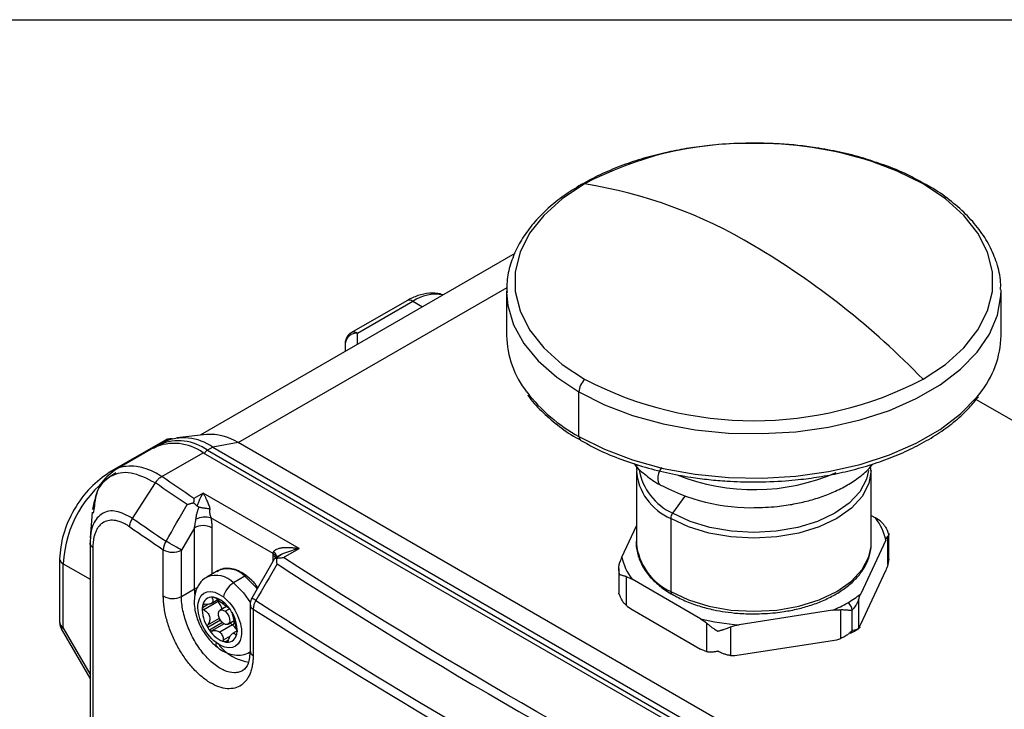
# Model space of a CAD drawing. Header units: millimetres. Extents: x 19 to 819, y 19 to 629.
# Tile 23 of 27: x 651 to 719, y 581 to 629. Entities that reach past the tile are written whole.
import ezdxf

# ---------------------------------------------------------------- set-up
doc = ezdxf.new("R2010")
doc.units = ezdxf.units.MM
doc.header["$LTSCALE"] = 3
doc.layers.add('TEXT', color=140, linetype='Continuous', lineweight=25)

msp = doc.modelspace()

# ---------------------------------------------------------------- linework, layer by layer
for p, q in [((684.896, 612.431), (663.079, 599.836)), ((665.708, 599.325), (684.357, 610.091)), ((684.324, 609.835), (684.324, 606.746)), ((718.61, 606.746), (718.61, 609.835)), ((677.401, 609.163), (673.569, 606.951)), ((673.998, 606.909), (677.829, 609.121)), ((677.829, 609.121), (678.495, 608.736)), ((673.998, 606.14), (673.998, 606.909)), ((673.14, 606.209), (673.14, 605.645)), ((689.345, 599.748), (689.345, 602.838)), ((716.889, 602.319), (746.015, 585.505)), ((660.626, 599.479), (656.794, 597.267)), ((661.133, 599.594), (661.054, 599.594)), ((661.054, 599.594), (661.054, 599.573)), ((663.529, 599.888), (661.457, 599.652)), ((659.855, 598.965), (657.171, 597.416)), ((660.284, 599.181), (659.833, 598.909)), ((660.519, 599.348), (660.158, 599.14)), ((660.158, 599.14), (660.261, 599.196)), ((663.947, 599.009), (663.586, 598.8)), ((663.586, 598.8), (715.71, 568.71)), ((665.708, 599.325), (663.947, 599.009)), ((663.947, 599.009), (716.071, 568.918)), ((717.831, 569.235), (665.708, 599.325)), ((660.418, 596.971), (663.283, 598.626)), ((663.283, 598.626), (715.407, 568.535)), ((693.324, 597.395), (693.324, 592.328)), ((709.585, 597.396), (709.556, 597.799)), ((709.61, 592.328), (709.61, 597.395)), ((658.391, 594.07), (659.974, 596.528)), ((663.283, 595.826), (662.643, 595.457)), ((669.95, 591.978), (663.283, 595.826)), ((696.693, 595.617), (695.838, 594.432)), ((655.726, 594.799), (655.66, 594.435)), ((655.599, 594.498), (655.457, 592.716)), ((668.135, 591.626), (663.82, 594.117)), ((695.709, 594.071), (695.709, 589.004)), ((709.61, 594.275), (709.898, 594.108)), ((662.677, 593.419), (661.781, 591.87)), ((662.677, 589.178), (662.677, 593.419)), ((663.889, 593.419), (663.889, 590.192)), ((692.32, 591.389), (693.324, 593.553)), ((655.486, 592.874), (655.445, 592.384)), ((710.771, 590.864), (710.771, 592.846)), ((710.829, 591.25), (710.829, 592.972)), ((655.444, 592.363), (655.444, 525.167)), ((655.64, 592.047), (655.64, 524.854)), ((660.524, 588.689), (660.524, 591.898)), ((668.86, 591.349), (669.95, 591.978)), ((710.614, 592.567), (708.879, 588.828)), ((709.602, 592.121), (709.61, 592.328)), ((653.335, 591.276), (653.335, 586.851)), ((661.781, 588.66), (661.781, 591.87)), ((668.22, 591.254), (666.653, 588.542)), ((668.132, 591.101), (668.132, 591.487)), ((668.676, 591.532), (668.257, 591.29)), ((710.829, 591.25), (710.771, 590.864)), ((653.586, 586.501), (653.586, 590.926)), ((653.586, 590.926), (655.444, 589.853)), ((692.105, 590.606), (692.105, 588.884)), ((664.329, 590.446), (663.541, 589.991)), ((666.184, 590.058), (665.396, 589.603)), ((666.653, 589.77), (666.31, 590.068)), ((692.607, 590.036), (692.607, 588.054)), ((697.777, 587.111), (693.036, 589.847)), ((708.879, 586.728), (710.614, 590.467)), ((661.781, 588.66), (662.677, 589.178)), ((662.677, 589.178), (662.694, 588.817)), ((664.019, 588.598), (663.909, 588.535)), ((663.23, 587.89), (663.617, 588.114)), ((663.374, 588.111), (663.254, 588.041)), ((664.325, 588.308), (663.33, 587.734)), ((663.842, 588.175), (664.299, 588.439)), ((664.901, 587.956), (664.459, 587.701)), ((664.638, 588.306), (664.738, 588.078)), ((664.804, 587.629), (665.113, 587.808)), ((666.538, 588.113), (666.538, 584.903)), ((708.722, 588.431), (708.722, 586.449)), ((663.613, 586.691), (664.412, 587.152)), ((666.756, 587.783), (666.756, 584.574)), ((693.036, 587.748), (697.777, 585.011)), ((706.924, 587.699), (700.447, 586.697)), ((707.51, 585.749), (707.51, 587.731)), ((708.278, 586.296), (708.278, 587.696)), ((655.444, 583.282), (653.586, 586.501)), ((664.49, 587.008), (663.607, 586.499)), ((664.623, 586.849), (663.719, 586.327)), ((664.748, 586.758), (663.891, 586.264)), ((665.313, 586.691), (664.434, 586.184)), ((665.016, 586.736), (665.444, 586.983)), ((665.464, 586.909), (665.355, 586.651)), ((698.205, 584.822), (698.205, 586.804)), ((699.861, 586.548), (699.861, 584.566)), ((653.45, 586.422), (655.43, 582.991)), ((664.693, 585.644), (665.182, 585.926)), ((665.639, 586.265), (665.319, 586.08)), ((665.551, 586.017), (665.618, 586.056)), ((664.788, 585.5), (665.056, 585.655)), ((664.924, 585.48), (664.996, 585.521)), ((700.447, 584.598), (706.924, 585.6)), ((666.555, 584.804), (666.518, 584.782)), ((655.425, 583.001), (655.444, 582.957))]:
    msp.add_line(p, q)
at = {"flags": 128}
for points in [[(713.198, 617.262), (711.409, 618.157), (709.64, 618.824)], [(689.736, 617.262), (688.186, 616.229), (686.906, 615.08), (685.923, 613.837), (685.256, 612.526), (684.919, 611.173), (684.919, 609.807), (685.256, 608.454), (685.923, 607.143), (686.906, 605.9), (688.186, 604.75), (689.736, 603.718)], [(713.198, 603.718), (714.748, 604.75), (716.028, 605.9), (717.011, 607.143), (717.678, 608.454), (718.015, 609.807), (718.015, 611.173), (717.678, 612.526), (717.011, 613.837), (716.028, 615.08), (714.748, 616.229), (713.198, 617.262)], [(684.325, 609.75), (684.414, 608.823), (684.812, 607.492), (685.519, 606.205), (686.524, 604.985), (687.807, 603.856), (689.345, 602.838)], [(689.345, 602.838), (691.109, 601.95), (693.065, 601.209), (695.178, 600.629), (697.408, 600.22), (699.714, 599.991), (702.052, 599.945), (704.38, 600.083), (706.653, 600.403), (708.83, 600.898), (710.869, 601.56), (712.733, 602.376), (714.388, 603.331), (715.802, 604.408), (716.948, 605.585), (717.807, 606.842), (718.361, 608.154), (718.6, 609.498), (718.609, 609.921)], [(689.345, 599.748), (691.109, 598.86), (693.065, 598.119), (695.178, 597.539), (697.408, 597.131), (699.714, 596.901), (702.052, 596.855), (704.38, 596.993), (706.653, 597.313), (708.83, 597.808), (710.869, 598.47), (712.733, 599.287), (714.388, 600.242), (715.802, 601.318), (716.948, 602.495), (717.128, 602.721)], [(695.084, 597.605), (694.961, 597.404), (694.869, 597.19), (694.814, 596.977), (694.801, 596.777), (694.829, 596.603), (694.897, 596.467), (694.996, 596.378)], [(709.61, 597.394), (709.453, 596.478), (708.99, 595.596), (708.238, 594.783), (707.225, 594.071), (705.991, 593.486), (704.583, 593.052), (703.056, 592.784), (701.467, 592.694), (699.878, 592.784), (698.351, 593.052), (696.943, 593.486), (695.709, 594.071)], [(709.411, 597.385), (709.274, 596.785), (708.821, 595.923), (708.086, 595.129), (707.096, 594.432), (705.889, 593.861), (704.513, 593.436), (703.02, 593.175), (701.467, 593.086), (699.914, 593.175), (698.421, 593.436), (697.045, 593.861), (695.838, 594.432)], [(694.996, 596.378), (695, 596.376), (695.133, 596.336)], [(661.781, 591.87), (661.682, 591.927), (661.563, 591.997), (661.427, 592.075), (661.281, 592.16), (661.131, 592.247), (660.982, 592.333), (660.841, 592.414), (660.714, 592.487)], [(695.709, 589.004), (696.943, 588.419), (698.351, 587.985), (699.878, 587.717), (701.467, 587.627), (703.056, 587.717), (704.583, 587.985), (705.991, 588.419), (707.225, 589.004), (708.238, 589.716), (708.99, 590.529), (709.453, 591.411), (709.602, 592.121)], [(666.184, 590.058), (666.878, 589.372), (667.026, 589.18)], [(662.909, 589.273), (662.807, 589.239), (662.677, 589.178)], [(665.396, 589.603), (666.09, 588.917), (666.573, 588.204)], [(664.672, 586.808), (664.528, 586.954), (664.417, 587.14), (664.354, 587.339), (664.349, 587.519), (664.404, 587.653), (664.51, 587.721), (664.65, 587.712), (664.804, 587.629)], [(664.804, 587.629), (664.947, 587.483), (665.059, 587.296), (665.122, 587.098), (665.126, 586.918), (665.071, 586.784), (664.966, 586.716), (664.826, 586.724), (664.672, 586.808)], [(653.586, 586.501), (653.514, 586.459), (653.468, 586.433), (653.45, 586.422), (653.45, 586.422)]]:
    msp.add_lwpolyline(points, dxfattribs=at)
for centre, radius, start, end in [((700.999, 596.06), 24.008, 89.34817, 117.97843), ((701.616, 593.576), 26.493, 72.37024, 90.74257), ((684.537, 584.843), 32.833, 58.96012, 80.88905), ((713.253, 616.937), 0.329, 62.29097, 99.58954), ((672.958, 564.786), 55.991, 44.0538, 59.39128), ((677.578, 608.77), 0.431, 54.38242, 114.30712), ((679.414, 606.8), 2.81, 79.47417, 124.32059), ((673.747, 606.568), 0.422, 53.70269, 115.00819), ((673.926, 606.121), 0.791, 84.81742, 173.64866), ((690.956, 606.908), 6.634, 181.39966, 217.84716), ((712.094, 606.859), 6.517, 320.58273, 358.99939), ((690.683, 602.77), 1.339, 134.97239, 177.11916), ((701.467, 626.244), 25.398, 242.49143, 297.50857), ((695.007, 610.07), 11.773, 217.90494, 241.25515), ((661.561, 595.951), 3.496, 54.60218, 111.82397), ((661.939, 596.205), 3.449, 54.38242, 114.30712), ((660.788, 599.171), 0.348, 77.41347, 117.86781), ((663.768, 596.312), 3.584, 57.22924, 93.82605), ((689.636, 599.715), 0.292, 173.49108, 237.32562), ((661.275, 595.822), 3.449, 54.38242, 114.30712), ((663.913, 598.276), 0.618, 121.95463, 151.1432), ((697.218, 597.671), 3.903, 184.04519, 247.26209), ((697.554, 598.153), 4.098, 189.88033, 245.25088), ((661.481, 590.567), 7.904, 122.60548, 177.39452), ((656.956, 596.968), 0.34, 75.33409, 118.48986), ((701.454, 610.391), 14.33, 248.27104, 293.51004), ((701.293, 607.988), 13.179, 242.13803, 273.82125), ((860.12, 887.83), 356.356, 235.52196, 235.974), ((663.465, 592.425), 1.728, 78.15766, 113.18356), ((696.356, 594.043), 0.647, 143.07869, 177.55612), ((860.046, 887.413), 356.564, 235.52196, 235.974), ((663.283, 592.249), 1.317, 62.60967, 117.39033), ((661.655, 591.857), 1.133, 146.18642, 177.91758), ((661.178, 593.021), 1.3, 239.7687, 297.65041), ((697.399, 592.734), 4.095, 185.6948, 245.62534), ((653.745, 591.305), 0.411, 184.03866, 247.26274), ((667.871, 590.996), 0.556, 36.31416, 61.93974), ((667.886, 591.175), 0.515, 20.40811, 61.06154), ((664.971, 588.887), 1.686, 43.99709, 112.37611), ((886.613, 929.643), 402.931, 237.21121, 242.79416), ((664.177, 588.42), 1.698, 44.1514, 111.16575), ((666.257, 589.969), 0.116, 61.6974, 129.58277), ((666.213, 588.269), 1.565, 121.47164, 166.95113), ((661.178, 589.812), 1.3, 239.7687, 297.65041), ((663.9, 587.956), 0.652, 86.02223, 172.47743), ((663.883, 587.715), 0.894, 77.13186, 85.96879), ((663.72, 587.175), 1.457, 50.93524, 75.6031), ((631.553, 527.273), 70.61, 59.92047, 60.19226), ((695.918, 588.981), 0.21, 173.6258, 235.81549), ((665.601, 587.786), 2.374, 177.49254, 212.85288), ((664.457, 587.771), 1.233, 167.31229, 174.44249), ((664.541, 588.493), 0.284, 194.89135, 220.42198), ((663.282, 587.424), 1.367, 39.04488, 40.31251), ((665.73, 588.287), 1.386, 175.64084, 180.08499), ((663.222, 587.375), 1.445, 16.52924, 39.04859), ((663.067, 586.318), 2.534, 34.67991, 51.69383), ((666.946, 588.146), 0.41, 184.56092, 242.31154), ((667.915, 587.742), 1.16, 146.92978, 177.95061), ((886.125, 928.8), 404.883, 237.2247, 242.78068), ((707.62, 587.666), 0.659, 2.60548, 57.39452), ((662.745, 586.069), 2.941, 31.10904, 35.10268), ((663.269, 586.3), 2.374, 357.49254, 32.85288), ((886.065, 928.407), 405.119, 237.2247, 242.78068), ((653.764, 586.894), 0.431, 185.6948, 245.62534), ((666.125, 588.018), 2.941, 211.10904, 215.10268), ((664.808, 586.051), 0.815, 51.68505, 66.80141), ((664.498, 585.665), 1.31, 29.54126, 51.52254), ((665.381, 587.371), 1.963, 212.1533, 252.4207), ((664.969, 586.13), 0.652, 266.02223, 352.47743), ((664.412, 586.316), 1.233, 347.31229, 354.44249), ((708.077, 586.27), 0.203, 300.85341, 7.56848), ((664.497, 585.369), 0.33, 163.09742, 223.97437), ((667.085, 587.592), 3.56, 220.90351, 259.43845), ((664.987, 586.372), 0.894, 257.13186, 265.96879), ((666.946, 584.937), 0.41, 184.6535, 242.30421)]:
    msp.add_arc(centre, radius, start, end)
for points, knots in [([(701.467, 620.094), (700.733, 620.079), (699.702, 620.058), (698.2, 619.916), (696.94, 619.749), (695.48, 619.472), (694.007, 619.103), (692.542, 618.633), (691.128, 618.065), (689.792, 617.402), (688.559, 616.649), (687.448, 615.811), (686.478, 614.893), (685.663, 613.898), (685.016, 612.83), (684.568, 611.689), (684.33, 610.648), (684.348, 609.992), (684.356, 609.741)], [0, 0, 0, 0, 0.082285, 0.11552, 0.170451, 0.227054, 0.28733, 0.349723, 0.413634, 0.478614, 0.54439, 0.610824, 0.677856, 0.745543, 0.814076, 0.883848, 0.955581, 1, 1, 1, 1]), ([(709.744, 618.819), (709.526, 618.894), (708.787, 619.15), (707.45, 619.473), (705.92, 619.762), (704.521, 619.941), (703.09, 620.066), (702.064, 620.084), (701.467, 620.094)], [0, 0, 0, 0, 0.087469, 0.296981, 0.498933, 0.644274, 0.793138, 1, 1, 1, 1]), ([(713.398, 617.217), (713.034, 617.422), (712.203, 617.89), (710.969, 618.423), (710.075, 618.712), (709.744, 618.819)], [0, 0, 0, 0, 0.3292821, 0.75174, 1, 1, 1, 1]), ([(718.578, 609.93), (718.583, 610.102), (718.601, 610.724), (718.35, 611.752), (717.847, 612.98), (717.117, 614.117), (716.184, 615.185), (715.047, 616.16), (714.109, 616.839), (713.509, 617.158), (713.398, 617.217)], [0, 0, 0, 0, 0.06151, 0.222414, 0.370729, 0.519821, 0.669126, 0.818077, 0.96627, 1, 1, 1, 1]), ([(679.92, 609.559), (679.856, 609.585), (679.571, 609.704), (678.978, 609.702), (678.188, 609.562), (677.662, 609.295), (677.401, 609.163)], [0, 0, 0, 0, 0.089346, 0.397223, 0.701339, 1, 1, 1, 1]), ([(673.57, 606.949), (673.56, 606.944), (673.474, 606.901), (673.33, 606.767), (673.19, 606.527), (673.124, 606.322), (673.142, 606.216), (673.143, 606.21)], [0, 0, 0, 0, 0.038551, 0.323561, 0.638758, 0.980312, 1, 1, 1, 1]), ([(685.791, 602.617), (685.799, 602.605), (686.043, 602.219), (686.715, 601.519), (687.818, 600.547), (688.76, 599.869), (689.364, 599.546), (689.484, 599.482)], [0, 0, 0, 0, 0.0101904, 0.3164783, 0.6215679, 0.9250252, 1, 1, 1, 1]), ([(701.467, 596.596), (702.204, 596.611), (703.238, 596.632), (704.743, 596.773), (706.003, 596.94), (707.464, 597.216), (708.937, 597.583), (710.401, 598.05), (711.814, 598.614), (713.147, 599.271), (714.378, 600.015), (715.479, 600.843), (716.385, 601.671), (716.84, 602.247), (717.039, 602.499)], [0, 0, 0, 0, 0.113197, 0.158777, 0.234126, 0.311741, 0.394367, 0.479867, 0.567411, 0.65638, 0.746398, 0.837278, 0.928978, 1, 1, 1, 1]), ([(661.054, 599.594), (660.943, 599.584), (660.792, 599.57), (660.661, 599.496), (660.627, 599.477)], [0, 0, 0, 0, 0.737046, 1, 1, 1, 1]), ([(689.484, 599.482), (689.835, 599.282), (690.649, 598.82), (692.083, 598.215), (693.71, 597.661), (695.388, 597.229), (696.938, 596.938), (698.349, 596.754), (699.805, 596.625), (700.849, 596.607), (701.467, 596.596)], [0, 0, 0, 0, 0.109976, 0.254859, 0.397148, 0.534123, 0.667872, 0.764181, 0.860539, 1, 1, 1, 1]), ([(657.171, 597.416), (656.786, 597.11), (655.991, 596.479), (655.744, 595.292), (655.617, 594.682)], [0, 0, 0, 0, 0.485265, 1, 1, 1, 1]), ([(660.418, 596.971), (660.24, 597.078), (659.817, 597.33), (659.227, 597.561), (658.573, 597.71), (657.89, 597.693), (657.379, 597.597), (657.172, 597.416), (657.171, 597.415)], [0, 0, 0, 0, 0.148196, 0.350743, 0.500226, 0.723506, 0.999086, 1, 1, 1, 1]), ([(693.158, 597.872), (693.177, 597.846), (693.398, 597.537), (694.009, 597.042), (694.615, 596.571), (694.988, 596.384), (694.998, 596.38)], [0, 0, 0, 0, 0.044519, 0.519997, 0.987305, 1, 1, 1, 1]), ([(693.37, 597.8), (693.354, 597.74), (693.317, 597.606), (693.338, 597.47), (693.349, 597.394)], [0, 0, 0, 0, 0.444225, 1, 1, 1, 1]), ([(701.467, 594.817), (702.006, 594.833), (702.764, 594.854), (703.856, 594.995), (704.762, 595.162), (705.788, 595.435), (706.791, 595.796), (707.749, 596.249), (708.62, 596.794), (709.304, 597.332), (709.63, 597.716), (709.753, 597.862)], [0, 0, 0, 0, 0.159965, 0.2248, 0.331559, 0.440998, 0.557071, 0.676791, 0.799212, 0.923762, 1, 1, 1, 1]), ([(656.794, 597.267), (656.34, 596.945), (655.434, 596.302), (654.291, 594.718), (653.491, 592.936), (653.387, 591.829), (653.335, 591.276)], [0, 0, 0, 0, 0.250001, 0.500001, 0.750001, 1, 1, 1, 1]), ([(659.974, 596.528), (659.397, 596.823), (658.245, 597.413), (656.802, 597.095), (655.894, 596.19), (655.77, 595.168), (655.726, 594.799)], [0, 0, 0, 0, 0.2808363, 0.5608896, 0.84127, 1, 1, 1, 1]), ([(659.974, 596.528), (659.988, 596.551), (660.018, 596.601), (660.072, 596.676), (660.14, 596.756), (660.221, 596.837), (660.315, 596.913), (660.383, 596.951), (660.418, 596.971)], [0, 0, 0, 0, 0.118999, 0.257979, 0.41687, 0.59487, 0.790211, 1, 1, 1, 1]), ([(662.643, 595.457), (662.641, 595.434), (662.639, 595.391), (662.635, 595.323), (662.631, 595.26), (662.628, 595.204), (662.626, 595.167), (662.625, 595.151)], [0, 0, 0, 0, 0.254775, 0.482159, 0.682153, 0.854763, 1, 1, 1, 1]), ([(662.871, 594.926), (662.884, 594.963), (662.912, 595.039), (662.958, 595.154), (663.008, 595.275), (663.073, 595.421), (663.166, 595.614), (663.24, 595.748), (663.283, 595.826)], [0, 0, 0, 0, 0.101589, 0.214015, 0.337365, 0.471708, 0.688962, 1, 1, 1, 1]), ([(663.283, 595.826), (663.302, 595.792), (663.339, 595.728), (663.391, 595.628), (663.438, 595.535), (663.479, 595.449), (663.515, 595.371), (663.559, 595.274), (663.609, 595.154), (663.666, 595.008), (663.715, 594.872), (663.745, 594.78), (663.759, 594.737)], [0, 0, 0, 0, 0.117692, 0.2244, 0.320123, 0.404866, 0.478633, 0.541429, 0.675068, 0.795923, 0.904156, 1, 1, 1, 1]), ([(658.391, 594.07), (658.005, 594.276), (657.235, 594.686), (656.25, 594.515), (655.721, 593.856), (655.51, 593.241), (655.49, 592.942), (655.486, 592.874)], [0, 0, 0, 0, 0.274937, 0.548854, 0.822177, 0.959605, 1, 1, 1, 1]), ([(662.182, 595.024), (662.212, 595.035), (662.269, 595.056), (662.354, 595.083), (662.432, 595.105), (662.503, 595.123), (662.567, 595.138), (662.607, 595.147), (662.625, 595.151)], [0, 0, 0, 0, 0.215593, 0.411606, 0.588044, 0.744914, 0.882228, 1, 1, 1, 1]), ([(662.785, 594.014), (662.789, 594.047), (662.798, 594.115), (662.815, 594.219), (662.836, 594.327), (662.87, 594.47), (662.92, 594.647), (662.973, 594.783), (662.999, 594.852)], [0, 0, 0, 0, 0.118212, 0.24087, 0.368184, 0.500369, 0.748944, 1, 1, 1, 1]), ([(662.999, 594.852), (663.025, 594.847), (663.078, 594.837), (663.158, 594.824), (663.238, 594.811), (663.316, 594.799), (663.41, 594.786), (663.52, 594.771), (663.644, 594.753), (663.72, 594.742), (663.759, 594.737)], [0, 0, 0, 0, 0.10239, 0.204246, 0.304853, 0.403535, 0.499689, 0.660347, 0.828122, 1, 1, 1, 1]), ([(663.759, 594.737), (663.754, 594.721), (663.745, 594.688), (663.736, 594.635), (663.732, 594.575), (663.733, 594.503), (663.744, 594.397), (663.767, 594.289), (663.796, 594.188), (663.813, 594.139), (663.82, 594.117)], [0, 0, 0, 0, 0.078893, 0.16223, 0.250428, 0.364514, 0.500043, 0.749361, 0.888649, 1, 1, 1, 1]), ([(658.198, 593.482), (658.198, 593.571), (658.215, 593.672), (658.282, 593.876), (658.332, 593.978), (658.391, 594.07)], [0, 0, 0, 0, 0.5, 0.5, 1, 1, 1, 1]), ([(662.677, 593.419), (662.694, 593.488), (662.74, 593.682), (662.768, 593.884), (662.785, 594.014)], [0, 0, 0, 0, 0.3596278, 1, 1, 1, 1]), ([(663.82, 594.117), (663.829, 594.069), (663.846, 593.973), (663.865, 593.832), (663.879, 593.692), (663.888, 593.554), (663.889, 593.464), (663.889, 593.419)], [0, 0, 0, 0, 0.19819, 0.396798, 0.596315, 0.797224, 1, 1, 1, 1]), ([(658.198, 593.482), (658.161, 593.507), (658.088, 593.557), (657.977, 593.625), (657.867, 593.686), (657.757, 593.741), (657.648, 593.789), (657.521, 593.838), (657.379, 593.883), (657.196, 593.924), (656.995, 593.945), (656.708, 593.931), (656.382, 593.827), (656.116, 593.604), (655.943, 593.364), (655.835, 593.153), (655.748, 592.915), (655.693, 592.679), (655.66, 592.457), (655.643, 592.258), (655.641, 592.117), (655.64, 592.047)], [0, 0, 0, 0, 0.027681, 0.05532, 0.08297, 0.110687, 0.138523, 0.166534, 0.208336, 0.250151, 0.312533, 0.374765, 0.499885, 0.62421, 0.686749, 0.749363, 0.812005, 0.874391, 0.916503, 0.958305, 1, 1, 1, 1]), ([(710.327, 593.802), (710.351, 593.779), (710.401, 593.733), (710.47, 593.653), (710.539, 593.563), (710.614, 593.447), (710.701, 593.282), (710.745, 593.146), (710.771, 593.067)], [0, 0, 0, 0, 0.110518, 0.230403, 0.359775, 0.498727, 0.70629, 1, 1, 1, 1]), ([(710.771, 593.067), (710.78, 593.06), (710.797, 593.047), (710.813, 593.026), (710.823, 593.007), (710.828, 592.99), (710.831, 592.966), (710.825, 592.934), (710.805, 592.892), (710.782, 592.861), (710.771, 592.846)], [0, 0, 0, 0, 0.127031, 0.240363, 0.339997, 0.425935, 0.498182, 0.682565, 0.849753, 1, 1, 1, 1]), ([(668.167, 591.758), (668.176, 591.772), (668.194, 591.8), (668.23, 591.837), (668.273, 591.872), (668.324, 591.905), (668.417, 591.953), (668.573, 592.005), (668.798, 592.045), (669.064, 592.063), (669.333, 592.058), (669.635, 592.032), (669.833, 591.998), (669.95, 591.978)], [0, 0, 0, 0, 0.029595, 0.061037, 0.094603, 0.130522, 0.168979, 0.277302, 0.406959, 0.539655, 0.69845, 0.822798, 1, 1, 1, 1]), ([(669.95, 591.978), (669.584, 591.883), (669.067, 591.749), (668.566, 591.485), (668.442, 591.377), (668.437, 591.373)], [0, 0, 0, 0, 0.698773, 0.988121, 1, 1, 1, 1]), ([(693.333, 592.557), (693.333, 592.556), (693.272, 592.266), (693.369, 591.679), (693.655, 590.848), (694.174, 590.084), (694.88, 589.416), (695.437, 588.992), (695.782, 588.82), (695.802, 588.81)], [0, 0, 0, 0, 0.000668, 0.206243, 0.405847, 0.604081, 0.798711, 0.988772, 1, 1, 1, 1]), ([(701.467, 587.446), (701.971, 587.461), (702.679, 587.482), (703.693, 587.622), (704.527, 587.785), (705.462, 588.05), (706.364, 588.396), (707.208, 588.828), (707.963, 589.338), (708.606, 589.923), (709.112, 590.581), (709.479, 591.311), (709.56, 591.832), (709.601, 592.099)], [0, 0, 0, 0, 0.123222, 0.17281, 0.254365, 0.337709, 0.425831, 0.516437, 0.608858, 0.702824, 0.798555, 0.897013, 1, 1, 1, 1]), ([(668.132, 591.487), (668.132, 591.51), (668.132, 591.557), (668.134, 591.603), (668.135, 591.626)], [0, 0, 0, 0, 0.500159, 1, 1, 1, 1]), ([(668.135, 591.626), (668.138, 591.646), (668.144, 591.69), (668.159, 591.735), (668.167, 591.758)], [0, 0, 0, 0, 0.4575507, 1, 1, 1, 1]), ([(668.403, 591.405), (668.401, 591.417), (668.396, 591.45), (668.376, 591.509), (668.333, 591.59), (668.263, 591.677), (668.198, 591.733), (668.167, 591.758)], [0, 0, 0, 0, 0.108136, 0.275692, 0.499874, 0.770006, 1, 1, 1, 1]), ([(668.223, 591.252), (668.223, 591.255), (668.228, 591.298), (668.291, 591.311), (668.365, 591.301), (668.388, 591.297)], [0, 0, 0, 0, 0.048218, 0.70962, 1, 1, 1, 1]), ([(668.408, 590.91), (668.405, 590.941), (668.397, 591.009), (668.39, 591.107), (668.386, 591.206), (668.387, 591.267), (668.388, 591.297)], [0, 0, 0, 0, 0.224937, 0.498961, 0.747939, 1, 1, 1, 1]), ([(668.388, 591.297), (668.416, 591.304), (668.48, 591.318), (668.587, 591.335), (668.716, 591.348), (668.81, 591.348), (668.86, 591.349)], [0, 0, 0, 0, 0.185512, 0.414003, 0.685496, 1, 1, 1, 1]), ([(666.31, 590.068), (666.295, 590.081), (666.144, 590.213), (665.832, 590.389), (665.381, 590.576), (664.918, 590.628), (664.52, 590.575), (664.334, 590.425), (664.268, 590.372)], [0, 0, 0, 0, 0.022067, 0.219978, 0.427792, 0.643316, 0.873346, 1, 1, 1, 1]), ([(692.163, 590.189), (692.154, 590.223), (692.137, 590.289), (692.121, 590.383), (692.111, 590.465), (692.106, 590.536), (692.103, 590.629), (692.109, 590.744), (692.129, 590.876), (692.152, 590.955), (692.163, 590.992)], [0, 0, 0, 0, 0.127031, 0.240363, 0.339997, 0.425935, 0.498182, 0.682565, 0.849753, 1, 1, 1, 1]), ([(663.582, 590.002), (663.561, 589.995), (663.332, 589.915), (663.012, 589.547), (662.737, 588.986), (662.652, 588.393), (662.684, 587.85), (662.795, 587.333), (662.968, 586.833), (663.142, 586.505), (663.227, 586.346)], [0, 0, 0, 0, 0.016897, 0.191855, 0.358513, 0.511571, 0.644018, 0.753689, 0.88079, 1, 1, 1, 1]), ([(692.607, 590.036), (692.583, 590.042), (692.533, 590.055), (692.464, 590.073), (692.395, 590.092), (692.32, 590.115), (692.233, 590.146), (692.189, 590.173), (692.163, 590.189)], [0, 0, 0, 0, 0.110518, 0.230403, 0.359775, 0.498727, 0.70629, 1, 1, 1, 1]), ([(664.181, 585.465), (663.357, 586.102), (662.801, 587.327), (663.081, 589.07), (663.864, 589.26), (664.688, 588.622)], [0, 0, 0, 0, 0.5, 0.5, 1, 1, 1, 1]), ([(667.071, 589.266), (667.017, 589.346), (666.897, 589.526), (666.748, 589.689), (666.659, 589.765), (666.653, 589.77)], [0, 0, 0, 0, 0.430263, 0.963059, 1, 1, 1, 1]), ([(666.756, 584.574), (666.755, 584.523), (666.754, 584.423), (666.747, 584.277), (666.735, 584.134), (666.718, 583.995), (666.685, 583.793), (666.624, 583.537), (666.52, 583.248), (666.387, 582.992), (666.175, 582.697), (665.846, 582.421), (665.367, 582.252), (664.822, 582.25), (664.233, 582.418), (663.621, 582.746), (663.012, 583.223), (662.427, 583.832), (661.888, 584.547), (661.417, 585.344), (661.094, 586.049), (660.885, 586.622), (660.755, 587.052), (660.653, 587.477), (660.587, 587.848), (660.548, 588.165), (660.527, 588.432), (660.525, 588.603), (660.524, 588.689)], [0, 0, 0, 0, 0.012516, 0.025005, 0.037487, 0.049981, 0.062507, 0.093823, 0.125171, 0.156324, 0.187509, 0.250132, 0.312446, 0.374965, 0.437481, 0.499799, 0.56242, 0.624679, 0.687274, 0.749654, 0.812092, 0.843409, 0.874737, 0.905899, 0.93708, 0.958064, 0.979006, 1, 1, 1, 1]), ([(666.044, 583.519), (665.957, 583.468), (665.863, 583.43), (665.664, 583.38), (665.558, 583.367), (665.231, 583.369), (664.997, 583.422), (664.512, 583.63), (664.267, 583.781), (663.776, 584.176), (663.539, 584.414), (663.2, 584.824), (663.09, 584.971), (662.881, 585.273), (662.782, 585.43), (662.594, 585.755), (662.505, 585.925), (662.341, 586.268), (662.266, 586.441), (662.065, 586.965), (661.958, 587.325), (661.853, 587.84), (661.826, 588.009), (661.79, 588.342), (661.781, 588.504), (661.781, 588.66)], [0, 0, 0, 0, 0.0625, 0.0625, 0.125, 0.125, 0.25, 0.25, 0.375, 0.375, 0.5, 0.5, 0.5625, 0.5625, 0.625, 0.625, 0.6875, 0.6875, 0.75, 0.75, 0.875, 0.875, 0.9375, 0.9375, 1, 1, 1, 1]), ([(663.909, 588.535), (663.944, 588.469), (663.963, 588.408), (663.96, 588.295), (663.935, 588.245), (663.838, 588.165), (663.764, 588.135), (663.591, 588.103), (663.493, 588.1), (663.39, 588.111)], [0, 0, 0, 0, 0.25, 0.25, 0.5, 0.5, 0.75, 0.75, 1, 1, 1, 1]), ([(663.909, 588.535), (663.898, 588.556), (663.895, 588.575), (663.907, 588.601), (663.922, 588.608), (663.946, 588.606)], [0, 0, 0, 0, 0.5, 0.5, 1, 1, 1, 1]), ([(664.688, 588.622), (665.513, 587.984), (666.069, 586.759), (665.789, 585.017), (665.006, 584.827), (664.181, 585.465)], [0, 0, 0, 0, 0.5, 0.5, 1, 1, 1, 1]), ([(664.738, 588.078), (664.662, 588.137), (664.576, 588.204), (664.407, 588.341), (664.324, 588.413), (664.248, 588.484)], [0, 0, 0, 0, 0.5, 0.5, 1, 1, 1, 1]), ([(666.653, 588.541), (666.606, 588.44), (666.542, 588.302), (666.541, 588.153), (666.54, 588.114)], [0, 0, 0, 0, 0.739407, 1, 1, 1, 1]), ([(692.163, 588.789), (692.124, 588.815), (692.085, 588.84), (692.105, 588.884), (692.105, 588.884)], [0, 0, 0, 0, 0.988893, 1, 1, 1, 1]), ([(692.607, 588.054), (692.583, 588.077), (692.533, 588.123), (692.463, 588.203), (692.394, 588.294), (692.319, 588.411), (692.232, 588.575), (692.189, 588.71), (692.163, 588.789)], [0, 0, 0, 0, 0.110185, 0.230533, 0.36112, 0.501991, 0.707896, 1, 1, 1, 1]), ([(695.802, 588.81), (696.09, 588.655), (696.668, 588.345), (697.653, 587.99), (698.597, 587.742), (699.5, 587.58), (700.426, 587.47), (701.097, 587.454), (701.467, 587.446)], [0, 0, 0, 0, 0.185303, 0.37138, 0.548971, 0.678675, 0.82302, 1, 1, 1, 1]), ([(663.33, 587.734), (663.299, 587.752), (663.273, 587.777), (663.236, 587.832), (663.227, 587.862), (663.23, 587.89)], [0, 0, 0, 0, 0.5, 0.5, 1, 1, 1, 1]), ([(663.254, 588.041), (663.26, 588.067), (663.277, 588.087), (663.326, 588.111), (663.357, 588.114), (663.39, 588.111)], [0, 0, 0, 0, 0.5, 0.5, 1, 1, 1, 1]), ([(665.05, 587.864), (665.021, 587.873), (664.983, 587.896), (664.88, 587.969), (664.815, 588.019), (664.738, 588.078)], [0, 0, 0, 0, 0.5, 0.5, 1, 1, 1, 1]), ([(708.722, 588.431), (708.712, 588.404), (708.693, 588.347), (708.654, 588.257), (708.607, 588.16), (708.539, 588.041), (708.436, 587.881), (708.336, 587.765), (708.278, 587.696)], [0, 0, 0, 0, 0.110518, 0.230403, 0.359775, 0.498727, 0.70629, 1, 1, 1, 1]), ([(663.33, 587.734), (663.425, 587.678), (663.511, 587.611), (663.653, 587.45), (663.707, 587.356), (663.761, 587.16), (663.761, 587.055), (663.715, 586.86), (663.671, 586.77), (663.613, 586.691)], [0, 0, 0, 0, 0.25, 0.25, 0.5, 0.5, 0.75, 0.75, 1, 1, 1, 1]), ([(665.263, 587.588), (665.281, 587.557), (665.297, 587.526), (665.32, 587.473), (665.326, 587.451), (665.328, 587.437)], [0, 0, 0, 0, 0.5, 0.5, 1, 1, 1, 1]), ([(665.611, 586.394), (665.58, 586.486), (665.551, 586.587), (665.494, 586.797), (665.466, 586.905), (665.412, 587.102), (665.387, 587.191), (665.347, 587.338), (665.333, 587.395), (665.328, 587.437)], [0, 0, 0, 0, 0.25, 0.25, 0.5, 0.5, 0.75, 0.75, 1, 1, 1, 1]), ([(708.278, 587.696), (708.251, 587.695), (708.2, 587.693), (708.123, 587.692), (708.052, 587.694), (707.989, 587.696), (707.902, 587.701), (707.789, 587.708), (707.648, 587.719), (707.554, 587.727), (707.51, 587.731)], [0, 0, 0, 0, 0.127031, 0.240363, 0.339997, 0.425935, 0.498182, 0.682565, 0.849753, 1, 1, 1, 1]), ([(653.338, 586.851), (653.343, 586.747), (653.35, 586.594), (653.434, 586.469), (653.461, 586.429)], [0, 0, 0, 0, 0.678534, 1, 1, 1, 1]), ([(663.607, 586.499), (663.589, 586.529), (663.58, 586.565), (663.583, 586.633), (663.594, 586.665), (663.613, 586.691)], [0, 0, 0, 0, 0.5, 0.5, 1, 1, 1, 1]), ([(698.205, 586.804), (698.23, 586.782), (698.281, 586.737), (698.366, 586.666), (698.462, 586.589), (698.583, 586.499), (698.753, 586.383), (698.892, 586.303), (698.974, 586.257)], [0, 0, 0, 0, 0.110185, 0.230533, 0.36112, 0.501991, 0.707896, 1, 1, 1, 1]), ([(698.974, 586.257), (699.01, 586.266), (699.079, 586.282), (699.179, 586.31), (699.267, 586.336), (699.344, 586.36), (699.446, 586.393), (699.572, 586.438), (699.722, 586.494), (699.817, 586.531), (699.861, 586.548)], [0, 0, 0, 0, 0.128076, 0.242267, 0.342552, 0.428937, 0.501446, 0.685573, 0.851711, 1, 1, 1, 1]), ([(708.176, 586.108), (708.358, 586.206), (708.605, 586.338), (708.803, 586.497), (708.854, 586.538)], [0, 0, 0, 0, 0.742006, 1, 1, 1, 1]), ([(708.722, 586.449), (708.712, 586.438), (708.693, 586.415), (708.654, 586.387), (708.606, 586.36), (708.538, 586.334), (708.435, 586.309), (708.336, 586.301), (708.278, 586.296)], [0, 0, 0, 0, 0.110185, 0.230533, 0.36112, 0.501991, 0.707896, 1, 1, 1, 1]), ([(663.227, 586.346), (663.4, 586.084), (663.639, 585.722), (664.009, 585.341), (664.183, 585.211), (664.267, 585.148)], [0, 0, 0, 0, 0.571497, 0.792462, 1, 1, 1, 1]), ([(663.891, 586.264), (663.862, 586.254), (663.829, 586.255), (663.768, 586.276), (663.739, 586.298), (663.719, 586.327)], [0, 0, 0, 0, 0.5, 0.5, 1, 1, 1, 1]), ([(663.891, 586.264), (663.983, 586.291), (664.078, 586.301), (664.266, 586.278), (664.357, 586.243), (664.434, 586.184)], [0, 0, 0, 0, 0.5, 0.5, 1, 1, 1, 1]), ([(664.434, 586.184), (664.511, 586.124), (664.571, 586.043), (664.655, 585.856), (664.681, 585.752), (664.693, 585.644)], [0, 0, 0, 0, 0.5, 0.5, 1, 1, 1, 1]), ([(665.032, 585.593), (665.061, 585.695), (665.098, 585.79), (665.187, 585.951), (665.237, 586.017), (665.335, 586.097), (665.383, 586.112), (665.471, 586.095), (665.512, 586.064), (665.551, 586.017)], [0, 0, 0, 0, 0.25, 0.25, 0.5, 0.5, 0.75, 0.75, 1, 1, 1, 1]), ([(665.616, 586.045), (665.61, 586.02), (665.6, 586.004), (665.576, 585.995), (665.563, 586.002), (665.551, 586.017)], [0, 0, 0, 0, 0.5, 0.5, 1, 1, 1, 1]), ([(665.611, 586.394), (665.621, 586.364), (665.63, 586.329), (665.641, 586.259), (665.643, 586.224), (665.64, 586.197)], [0, 0, 0, 0, 0.5, 0.5, 1, 1, 1, 1]), ([(708.278, 586.296), (708.251, 586.267), (708.2, 586.212), (708.122, 586.139), (708.05, 586.076), (707.986, 586.025), (707.899, 585.959), (707.787, 585.885), (707.647, 585.807), (707.553, 585.768), (707.51, 585.749)], [0, 0, 0, 0, 0.128076, 0.242267, 0.342552, 0.428937, 0.501446, 0.685573, 0.851711, 1, 1, 1, 1]), ([(664.267, 585.148), (664.328, 585.097), (664.534, 584.926), (664.932, 584.726), (665.455, 584.574), (666.009, 584.563), (666.34, 584.712), (666.5, 584.784)], [0, 0, 0, 0, 0.091488, 0.308055, 0.538439, 0.776602, 1, 1, 1, 1]), ([(664.788, 585.5), (664.764, 585.506), (664.741, 585.524), (664.708, 585.576), (664.697, 585.608), (664.693, 585.644)], [0, 0, 0, 0, 0.5, 0.5, 1, 1, 1, 1]), ([(665.032, 585.593), (665.023, 585.56), (665.008, 585.531), (664.97, 585.49), (664.947, 585.479), (664.924, 585.48)], [0, 0, 0, 0, 0.5, 0.5, 1, 1, 1, 1]), ([(666.538, 584.903), (666.516, 584.568), (666.473, 583.909), (666.186, 583.648), (666.046, 583.52)], [0, 0, 0, 0, 0.509195, 1, 1, 1, 1]), ([(698.974, 584.857), (698.938, 584.849), (698.87, 584.834), (698.775, 584.818), (698.694, 584.806), (698.625, 584.799), (698.536, 584.793), (698.429, 584.791), (698.309, 584.8), (698.239, 584.815), (698.205, 584.822)], [0, 0, 0, 0, 0.128076, 0.242267, 0.342552, 0.428937, 0.501446, 0.685573, 0.851711, 1, 1, 1, 1]), ([(699.861, 584.566), (699.828, 584.569), (699.759, 584.576), (699.65, 584.597), (699.533, 584.625), (699.39, 584.67), (699.201, 584.742), (699.058, 584.814), (698.974, 584.857)], [0, 0, 0, 0, 0.110185, 0.230533, 0.36112, 0.501991, 0.707896, 1, 1, 1, 1])]:
    msp.add_open_spline(points, degree=3, knots=knots)
for points in [[(662.643, 595.457), (661.898, 595.96), (661.156, 596.465), (660.418, 596.971)], [(662.182, 595.024), (661.443, 595.524), (660.707, 596.025), (659.974, 596.528)], [(660.714, 592.487), (661.203, 593.333), (661.693, 594.179), (662.182, 595.024)], [(662.625, 595.151), (662.711, 595.082), (662.793, 595.007), (662.871, 594.926)], [(662.999, 594.852), (662.95, 594.861), (662.907, 594.889), (662.871, 594.926)], [(710.614, 592.567), (710.511, 593.098), (710.27, 593.618), (709.898, 594.108)], [(710.327, 593.802), (710.187, 593.928), (710.043, 594.025), (709.898, 594.108)], [(710.614, 592.567), (710.667, 592.681), (710.72, 592.781), (710.771, 592.846)], [(655.64, 592.047), (655.506, 592.141), (655.435, 592.263), (655.445, 592.384)], [(702.802, 571.755), (690.853, 577.917), (679.535, 584.451), (668.86, 591.349)], [(692.32, 591.389), (692.267, 591.275), (692.214, 591.148), (692.163, 590.992)], [(692.32, 591.389), (692.423, 590.857), (692.664, 590.338), (693.036, 589.847)], [(668.408, 590.91), (667.92, 590.065), (667.431, 589.22), (666.943, 588.375)], [(710.771, 590.864), (710.72, 590.708), (710.667, 590.581), (710.614, 590.467)], [(692.607, 590.036), (692.747, 590.001), (692.891, 589.931), (693.036, 589.847)], [(664.082, 588.586), (664.1, 588.582), (664.121, 588.574), (664.143, 588.562)], [(664.143, 588.562), (664.18, 588.542), (664.217, 588.513), (664.248, 588.484)], [(707.975, 588.221), (708.302, 588.41), (708.604, 588.613), (708.879, 588.828)], [(708.722, 588.431), (708.773, 588.587), (708.826, 588.714), (708.879, 588.828)], [(665.05, 587.864), (665.061, 587.861), (665.081, 587.845), (665.105, 587.818)], [(665.105, 587.818), (665.12, 587.801), (665.135, 587.782), (665.151, 587.76)], [(692.607, 588.054), (692.747, 587.928), (692.891, 587.831), (693.036, 587.748)], [(706.924, 587.699), (707.296, 587.858), (707.648, 588.032), (707.975, 588.221)], [(706.924, 587.699), (707.122, 587.73), (707.318, 587.747), (707.51, 587.731)], [(697.777, 587.111), (698.626, 586.896), (699.526, 586.757), (700.447, 586.697)], [(697.777, 587.111), (697.922, 587.027), (698.065, 586.93), (698.205, 586.804)], [(699.861, 586.548), (700.053, 586.623), (700.249, 586.667), (700.447, 586.697)], [(708.722, 586.449), (708.773, 586.514), (708.826, 586.614), (708.879, 586.728)], [(706.924, 585.6), (707.122, 585.63), (707.318, 585.674), (707.51, 585.749)], [(698.205, 584.822), (698.065, 584.858), (697.922, 584.927), (697.777, 585.011)], [(699.861, 584.566), (700.053, 584.55), (700.249, 584.567), (700.447, 584.598)]]:
    msp.add_open_spline(points, degree=3)
at = {"layer": 'TEXT'}
msp.add_line((19.05, 628.65), (819.15, 628.65), dxfattribs=at)

doc.saveas('drawing.dxf')
